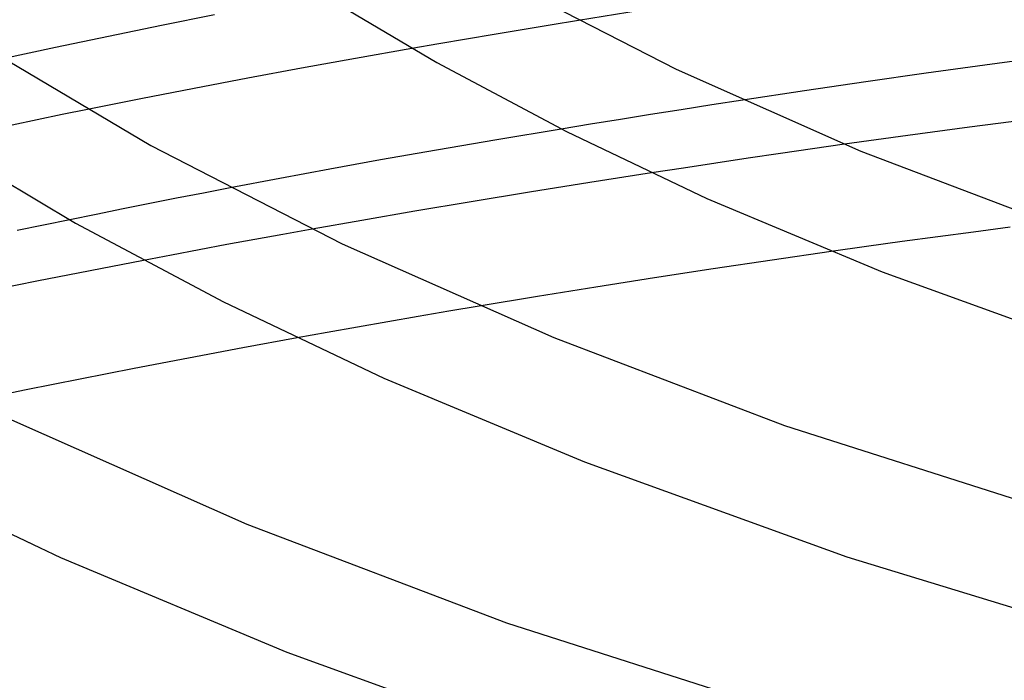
# Model space of a CAD drawing. Header units: millimetres. Extents: x -305 to 305, y -173 to 291.
# Tile 33 of 95: x -114 to -76, y 129 to 154. Entities that reach past the tile are written whole.
import ezdxf

# ---------------------------------------------------------------- set-up
doc = ezdxf.new("R2010")
doc.units = ezdxf.units.MM
doc.layers.add('HIDDEN', color=7, linetype='Continuous')
doc.layers.add('THICK', color=7, linetype='Continuous')

msp = doc.modelspace()

# ---------------------------------------------------------------- linework, layer by layer
at = {"layer": 'HIDDEN'}
for p, q in [((-92.351, 154.312), (-93.429, 154.136)), ((-94.505, 153.959), (-95.576, 153.78)), ((-93.429, 154.136), (-94.505, 153.959)), ((-96.639, 153.601), (-97.693, 153.421)), ((-95.576, 153.78), (-96.639, 153.601)), ((-97.693, 153.421), (-98.734, 153.241)), ((-86.058, 151.262), (-87.242, 151.079)), ((-111.151, 150.9), (-112.114, 150.705)), ((-88.42, 150.894), (-89.588, 150.709)), ((-87.242, 151.079), (-88.42, 150.894)), ((-113.076, 150.508), (-114.036, 150.309)), ((-112.114, 150.705), (-113.076, 150.508)), ((-90.745, 150.524), (-91.887, 150.339)), ((-89.588, 150.709), (-90.745, 150.524)), ((-91.887, 150.339), (-93.01, 150.154)), ((-83.385, 149.398), (-84.612, 149.219)), ((-82.168, 149.572), (-83.385, 149.398)), ((-85.847, 149.036), (-87.085, 148.851)), ((-84.612, 149.219), (-85.847, 149.036)), ((-88.324, 148.662), (-89.56, 148.472)), ((-87.085, 148.851), (-88.324, 148.662)), ((-105.685, 147.9), (-106.713, 147.701)), ((-107.74, 147.501), (-108.766, 147.298)), ((-106.713, 147.701), (-107.74, 147.501)), ((-109.79, 147.094), (-110.812, 146.888)), ((-108.766, 147.298), (-109.79, 147.094)), ((-110.812, 146.888), (-111.832, 146.68)), ((-102.553, 146.322), (-103.674, 146.121)), ((-75.824, 146.394), (-77.224, 146.211)), ((-104.744, 145.925), (-105.81, 145.729)), ((-103.674, 146.121), (-104.744, 145.925)), ((-78.595, 146.029), (-79.957, 145.843)), ((-77.224, 146.211), (-78.595, 146.029)), ((-106.875, 145.53), (-107.939, 145.329)), ((-105.81, 145.729), (-106.875, 145.53)), ((-81.319, 145.654), (-82.68, 145.462)), ((-79.957, 145.843), (-81.319, 145.654)), ((-107.939, 145.329), (-109.003, 145.126)), ((-96.147, 143.374), (-97.317, 143.176)), ((-98.484, 142.976), (-99.649, 142.774)), ((-97.317, 143.176), (-98.484, 142.976)), ((-100.81, 142.57), (-101.969, 142.364)), ((-99.649, 142.774), (-100.81, 142.57)), ((-101.969, 142.364), (-103.124, 142.155))]:
    msp.add_line(p, q, dxfattribs=at)
at = {"layer": 'THICK'}
for p, q in [((-95.013, 155.736), (-88.614, 152.45)), ((-102.319, 155.395), (-97.78, 152.699)), ((-89.984, 154.691), (-92.351, 154.312)), ((-106.282, 154.523), (-108.32, 154.115)), ((-108.32, 154.115), (-110.351, 153.7)), ((-110.351, 153.7), (-112.374, 153.277)), ((-115.25, 153.39), (-108.724, 149.526)), ((-112.374, 153.277), (-114.389, 152.848)), ((-98.734, 153.241), (-100.89, 152.861)), ((-100.89, 152.861), (-102.962, 152.483)), ((-97.78, 152.699), (-92.812, 150.054)), ((-74.573, 152.9), (-76.794, 152.606)), ((-102.962, 152.483), (-105.015, 152.099)), ((-88.614, 152.45), (-81.538, 149.311)), ((-76.794, 152.606), (-79.043, 152.296)), ((-105.015, 152.099), (-107.065, 151.707)), ((-81.353, 151.966), (-83.699, 151.62)), ((-79.043, 152.296), (-81.353, 151.966)), ((-107.065, 151.707), (-109.11, 151.308)), ((-83.699, 151.62), (-86.058, 151.262)), ((-109.11, 151.308), (-111.151, 150.9)), ((-75.002, 150.533), (-77.375, 150.226)), ((-93.01, 150.154), (-95.473, 149.743)), ((-92.812, 150.054), (-87.437, 147.495)), ((-77.375, 150.226), (-79.744, 149.909)), ((-95.473, 149.743), (-97.791, 149.346)), ((-79.744, 149.909), (-82.168, 149.572)), ((-116.779, 149.624), (-111.604, 146.552)), ((-108.724, 149.526), (-101.396, 145.763)), ((-97.791, 149.346), (-99.93, 148.969)), ((-81.538, 149.311), (-73.823, 146.374)), ((-99.93, 148.969), (-101.876, 148.616)), ((-101.876, 148.616), (-103.782, 148.261)), ((-103.782, 148.261), (-105.685, 147.9)), ((-89.56, 148.472), (-91.913, 148.103)), ((-91.913, 148.103), (-94.221, 147.732)), ((-94.221, 147.732), (-96.462, 147.365)), ((-87.437, 147.495), (-80.716, 144.688)), ((-96.462, 147.365), (-98.613, 147.005)), ((-111.832, 146.68), (-113.849, 146.263)), ((-98.613, 147.005), (-100.651, 146.655)), ((-111.604, 146.552), (-105.939, 143.536)), ((-100.651, 146.655), (-102.553, 146.322)), ((-101.396, 145.763), (-93.295, 142.169)), ((-82.68, 145.462), (-84.939, 145.136)), ((-109.003, 145.126), (-111.052, 144.728)), ((-87.193, 144.801), (-89.442, 144.457)), ((-84.939, 145.136), (-87.193, 144.801)), ((-111.052, 144.728), (-113.095, 144.323)), ((-89.442, 144.457), (-91.684, 144.104)), ((-80.716, 144.688), (-71.932, 141.504)), ((-113.095, 144.323), (-115.132, 143.91)), ((-91.684, 144.104), (-93.92, 143.743)), ((-93.92, 143.743), (-96.147, 143.374)), ((-105.939, 143.536), (-99.808, 140.618)), ((-103.124, 142.155), (-105.205, 141.773)), ((-93.295, 142.169), (-84.464, 138.807)), ((-105.205, 141.773), (-107.284, 141.382)), ((-107.284, 141.382), (-109.358, 140.983)), ((-109.358, 140.983), (-111.429, 140.576)), ((-111.429, 140.576), (-113.493, 140.162)), ((-99.808, 140.618), (-92.114, 137.405)), ((-113.493, 140.162), (-115.551, 139.74)), ((-114.179, 139.076), (-105.053, 135.027)), ((-84.464, 138.807), (-73.445, 135.289)), ((-92.114, 137.405), (-82.077, 133.769)), ((-119.066, 137.019), (-112.18, 133.741)), ((-105.053, 135.027), (-95.105, 131.24)), ((-112.18, 133.741), (-103.512, 130.123)), ((-82.077, 133.769), (-73.25, 131.074)), ((-95.105, 131.24), (-82.695, 127.279)), ((-103.512, 130.123), (-92.222, 126.034))]:
    msp.add_line(p, q, dxfattribs=at)

doc.saveas('drawing.dxf')
